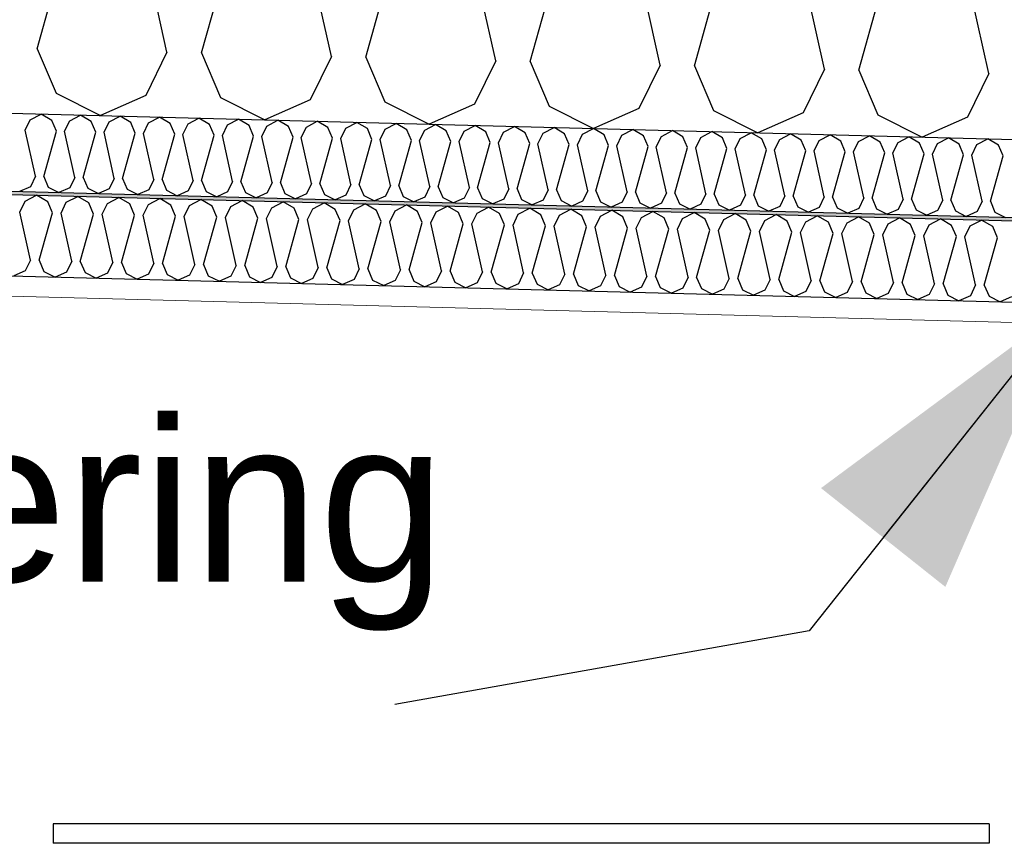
# Model space of a CAD drawing. Header units: millimetres. Extents: x -8544 to 51179, y -2070 to 39312.
# Tile 155 of 165: x 41417 to 42023, y 6214 to 6721. Entities that reach past the tile are written whole.
import ezdxf

# ---------------------------------------------------------------- set-up
doc = ezdxf.new("R2010")
doc.units = ezdxf.units.MM
doc.header["$LTSCALE"] = 0.5
doc.header["$MEASUREMENT"] = 0
doc.linetypes.add('PLINE', pattern=[0])
doc.layers.add('236- Innvendig kledning og overflate(Nye konstruksjoner)', color=7, linetype='Continuous', lineweight=0)
for name, color, linetype in [('256- Faste himlinger og overflatebehandling (Skravur)(Nye konstruksjoner)', 7, 'Continuous'), ('256- Faste himlinger og overflatebehandling(Nye konstruksjoner)', 7, 'Continuous'), ('257- Systemhimlinger (Skravur)(Nye konstruksjoner)', 7, 'Continuous'), ('257- Systemhimlinger(Nye konstruksjoner)', 7, 'Continuous'), ('261- Primærkonstruksjon (tak)', 7, 'Continuous'), ('261- Primærkonstruksjon (tak) (Skravur)', 7, 'Continuous'), ('832- Tekst bygning(Nye konstruksjoner)', 7, 'Continuous')]:
    doc.layers.add(name, color=color, linetype=linetype)
doc.styles.add('GENERATED_STYLE_3', font='arial.ttf')
doc.dimstyles.new('GENERATED_STYLE__2', dxfattribs={"dimtxt": 0.18, "dimasz": 182.4, "dimexe": 0.18, "dimexo": 0.0625, "dimgap": 0, "dimtad": 0, "dimtih": 1, "dimtoh": 1, "dimdec": 4, "dimzin": 0, "dimdsep": 46, "dimcen": 0.09, "dimadec": 0, "dimazin": 0, "dimtfac": 1, "dimtdec": 4, "dimtmove": 0, "dimatfit": 3, "dimldrblk": 'ARROWHEAD_5', "dimfxl": 1, "dimtolj": 1, "dimtzin": 0, "dimarcsym": 0})

# ---------------------------------------------------------------- blocks, each defined once
blk = doc.blocks.new('*X17')
at = {"layer": '261- Primærkonstruksjon (tak) (Skravur)', "linetype": 'PLINE'}
for p, q in [((41427.87, 6702.99), (41460.26, 6819.5)), ((41507.75, 6700.89), (41481.5, 6818.94)), ((41529, 6700.34), (41561.39, 6816.85)), ((41608.89, 6698.25), (41582.64, 6816.29)), ((41630.14, 6697.69), (41662.53, 6814.2)), ((41710.03, 6695.6), (41683.78, 6813.65)), ((41731.28, 6695.04), (41763.67, 6811.55)), ((41811.17, 6692.95), (41784.92, 6811)), ((41832.41, 6692.39), (41864.81, 6808.9)), ((41912.3, 6690.3), (41886.05, 6808.35)), ((41933.55, 6689.74), (41965.94, 6806.26)), ((42013.44, 6687.65), (41987.19, 6805.7)), ((41427.87, 6702.99), (41439.48, 6675.58)), ((41507.75, 6700.89), (41494.72, 6674.13)), ((41529, 6700.34), (41540.62, 6672.93)), ((41608.89, 6698.25), (41595.86, 6671.49)), ((41630.14, 6697.69), (41641.76, 6670.28)), ((41710.03, 6695.6), (41696.99, 6668.84)), ((41731.28, 6695.04), (41742.89, 6667.63)), ((41811.17, 6692.95), (41798.13, 6666.19)), ((41832.41, 6692.39), (41844.03, 6664.99)), ((41912.3, 6690.3), (41899.27, 6663.54)), ((41933.55, 6689.74), (41945.17, 6662.34)), ((42013.44, 6687.65), (42000.41, 6660.89)), ((41439.48, 6675.58), (41466.76, 6661.79)), ((41494.72, 6674.13), (41466.76, 6661.79)), ((41540.62, 6672.93), (41567.9, 6659.14)), ((41595.86, 6671.49), (41567.9, 6659.14)), ((41641.76, 6670.28), (41669.03, 6656.49)), ((41696.99, 6668.84), (41669.03, 6656.49)), ((41742.89, 6667.63), (41770.17, 6653.84)), ((41798.13, 6666.19), (41770.17, 6653.84)), ((41844.03, 6664.99), (41871.31, 6651.19)), ((41899.27, 6663.54), (41871.31, 6651.19)), ((41945.17, 6662.34), (41972.44, 6648.54)), ((42000.41, 6660.89), (41972.44, 6648.54))]:
    blk.add_line(p, q, dxfattribs=at)
blk = doc.blocks.new('*X19')
at = {"layer": '256- Faste himlinger og overflatebehandling (Skravur)(Nye konstruksjoner)', "linetype": 'PLINE'}
for p, q in [((41420.52, 6609.12), (41427.52, 6612.8)), ((41434.33, 6608.76), (41427.52, 6612.8)), ((41445.8, 6608.46), (41452.81, 6612.13)), ((41459.61, 6608.1), (41452.81, 6612.13)), ((41471.09, 6607.8), (41478.09, 6611.47)), ((41484.9, 6607.44), (41478.09, 6611.47)), ((41496.37, 6607.14), (41503.38, 6610.81)), ((41510.18, 6606.78), (41503.38, 6610.81)), ((41417.26, 6602.43), (41420.52, 6609.12)), ((41437.23, 6601.91), (41434.33, 6608.76)), ((41442.54, 6601.77), (41445.8, 6608.46)), ((41462.51, 6601.25), (41459.61, 6608.1)), ((41467.83, 6601.11), (41471.09, 6607.8)), ((41487.8, 6600.59), (41484.9, 6607.44)), ((41493.11, 6600.45), (41496.37, 6607.14)), ((41513.08, 6599.92), (41510.18, 6606.78)), ((41518.4, 6599.79), (41521.65, 6606.48)), ((41521.65, 6606.48), (41528.66, 6610.15)), ((41535.46, 6606.11), (41528.66, 6610.15)), ((41538.37, 6599.26), (41535.46, 6606.11)), ((41543.68, 6599.12), (41546.94, 6605.81)), ((41546.94, 6605.81), (41553.94, 6609.49)), ((41560.75, 6605.45), (41553.94, 6609.49)), ((41563.65, 6598.6), (41560.75, 6605.45)), ((41568.96, 6598.46), (41572.22, 6605.15)), ((41572.22, 6605.15), (41579.23, 6608.82)), ((41586.03, 6604.79), (41579.23, 6608.82)), ((41588.94, 6597.94), (41586.03, 6604.79)), ((41594.25, 6597.8), (41597.51, 6604.49)), ((41597.51, 6604.49), (41604.51, 6608.16)), ((41611.32, 6604.13), (41604.51, 6608.16)), ((41622.79, 6603.83), (41629.8, 6607.5)), ((41636.6, 6603.47), (41629.8, 6607.5)), ((41648.08, 6603.16), (41655.08, 6606.84)), ((41661.89, 6602.8), (41655.08, 6606.84)), ((41673.36, 6602.5), (41680.37, 6606.18)), ((41687.17, 6602.14), (41680.37, 6606.18)), ((41698.64, 6601.84), (41705.65, 6605.51)), ((41712.45, 6601.48), (41705.65, 6605.51)), ((41723.93, 6601.18), (41730.93, 6604.85)), ((41737.74, 6600.82), (41730.93, 6604.85)), ((41423.82, 6572.92), (41417.26, 6602.43)), ((41429.13, 6572.78), (41437.23, 6601.91)), ((41449.1, 6572.26), (41442.54, 6601.77)), ((41454.42, 6572.12), (41462.51, 6601.25)), ((41474.39, 6571.6), (41467.83, 6601.11)), ((41479.7, 6571.46), (41487.8, 6600.59)), ((41499.67, 6570.94), (41493.11, 6600.45)), ((41504.99, 6570.8), (41513.08, 6599.92)), ((41524.96, 6570.27), (41518.4, 6599.79)), ((41530.27, 6570.13), (41538.37, 6599.26)), ((41550.24, 6569.61), (41543.68, 6599.12)), ((41555.55, 6569.47), (41563.65, 6598.6)), ((41575.53, 6568.95), (41568.96, 6598.46)), ((41614.22, 6597.28), (41611.32, 6604.13)), ((41619.53, 6597.14), (41622.79, 6603.83)), ((41639.51, 6596.61), (41636.6, 6603.47)), ((41644.82, 6596.47), (41648.08, 6603.16)), ((41664.79, 6595.95), (41661.89, 6602.8)), ((41670.1, 6595.81), (41673.36, 6602.5)), ((41690.07, 6595.29), (41687.17, 6602.14)), ((41695.39, 6595.15), (41698.64, 6601.84)), ((41715.36, 6594.63), (41712.45, 6601.48)), ((41720.67, 6594.49), (41723.93, 6601.18)), ((41740.64, 6593.97), (41737.74, 6600.82)), ((41745.95, 6593.83), (41749.21, 6600.52)), ((41749.21, 6600.52), (41756.22, 6604.19)), ((41763.02, 6600.15), (41756.22, 6604.19)), ((41765.93, 6593.3), (41763.02, 6600.15)), ((41771.24, 6593.16), (41774.5, 6599.85)), ((41774.5, 6599.85), (41781.5, 6603.53)), ((41788.31, 6599.49), (41781.5, 6603.53)), ((41791.21, 6592.64), (41788.31, 6599.49)), ((41796.52, 6592.5), (41799.78, 6599.19)), ((41799.78, 6599.19), (41806.79, 6602.86)), ((41813.59, 6598.83), (41806.79, 6602.86)), ((41816.5, 6591.98), (41813.59, 6598.83)), ((41821.81, 6591.84), (41825.07, 6598.53)), ((41825.07, 6598.53), (41832.07, 6602.2)), ((41838.88, 6598.17), (41832.07, 6602.2)), ((41841.78, 6591.32), (41838.88, 6598.17)), ((41850.35, 6597.87), (41857.36, 6601.54)), ((41864.16, 6597.51), (41857.36, 6601.54)), ((41875.63, 6597.21), (41882.64, 6600.88)), ((41889.44, 6596.84), (41882.64, 6600.88)), ((41900.92, 6596.54), (41907.92, 6600.22)), ((41914.73, 6596.18), (41907.92, 6600.22)), ((41926.2, 6595.88), (41933.21, 6599.55)), ((41940.01, 6595.52), (41933.21, 6599.55)), ((41951.49, 6595.22), (41958.49, 6598.89)), ((41965.3, 6594.86), (41958.49, 6598.89)), ((41976.77, 6594.56), (41983.78, 6598.23)), ((41990.58, 6594.2), (41983.78, 6598.23)), ((41580.84, 6568.81), (41588.94, 6597.94)), ((41600.81, 6568.29), (41594.25, 6597.8)), ((41606.12, 6568.15), (41614.22, 6597.28)), ((41626.1, 6567.62), (41619.53, 6597.14)), ((41631.41, 6567.49), (41639.51, 6596.61)), ((41651.38, 6566.96), (41644.82, 6596.47)), ((41656.69, 6566.82), (41664.79, 6595.95)), ((41676.66, 6566.3), (41670.1, 6595.81)), ((41681.98, 6566.16), (41690.07, 6595.29)), ((41701.95, 6565.64), (41695.39, 6595.15)), ((41707.26, 6565.5), (41715.36, 6594.63)), ((41727.23, 6564.98), (41720.67, 6594.49)), ((41732.54, 6564.84), (41740.64, 6593.97)), ((41752.52, 6564.31), (41745.95, 6593.83)), ((41757.83, 6564.18), (41765.93, 6593.3)), ((41777.8, 6563.65), (41771.24, 6593.16)), ((41783.11, 6563.51), (41791.21, 6592.64)), ((41803.09, 6562.99), (41796.52, 6592.5)), ((41847.09, 6591.18), (41850.35, 6597.87)), ((41867.06, 6590.65), (41864.16, 6597.51)), ((41872.38, 6590.52), (41875.63, 6597.21)), ((41892.35, 6589.99), (41889.44, 6596.84)), ((41897.66, 6589.85), (41900.92, 6596.54)), ((41917.63, 6589.33), (41914.73, 6596.18)), ((41922.94, 6589.19), (41926.2, 6595.88)), ((41942.92, 6588.67), (41940.01, 6595.52)), ((41948.23, 6588.53), (41951.49, 6595.22)), ((41968.2, 6588.01), (41965.3, 6594.86)), ((41973.51, 6587.87), (41976.77, 6594.56)), ((41993.49, 6587.34), (41990.58, 6594.2)), ((41998.8, 6587.21), (42002.06, 6593.9)), ((42002.06, 6593.9), (42009.06, 6597.57)), ((42015.87, 6593.53), (42009.06, 6597.57)), ((42018.77, 6586.68), (42015.87, 6593.53)), ((41808.4, 6562.85), (41816.5, 6591.98)), ((41828.37, 6562.33), (41821.81, 6591.84)), ((41833.68, 6562.19), (41841.78, 6591.32)), ((41853.65, 6561.67), (41847.09, 6591.18)), ((41858.97, 6561.53), (41867.06, 6590.65)), ((41878.94, 6561), (41872.38, 6590.52)), ((41884.25, 6560.86), (41892.35, 6589.99)), ((41904.22, 6560.34), (41897.66, 6589.85)), ((41909.53, 6560.2), (41917.63, 6589.33)), ((41929.51, 6559.68), (41922.94, 6589.19)), ((41934.82, 6559.54), (41942.92, 6588.67)), ((41954.79, 6559.02), (41948.23, 6588.53)), ((41960.1, 6558.88), (41968.2, 6588.01)), ((41980.08, 6558.36), (41973.51, 6587.87)), ((41985.39, 6558.22), (41993.49, 6587.34)), ((42005.36, 6557.69), (41998.8, 6587.21)), ((42010.67, 6557.55), (42018.77, 6586.68)), ((41423.82, 6572.92), (41420.56, 6566.23)), ((41429.13, 6572.78), (41432.04, 6565.93)), ((41449.1, 6572.26), (41445.85, 6565.57)), ((41454.42, 6572.12), (41457.32, 6565.27)), ((41474.39, 6571.6), (41471.13, 6564.91)), ((41479.7, 6571.46), (41482.61, 6564.61)), ((41499.67, 6570.94), (41496.42, 6564.25)), ((41504.99, 6570.8), (41507.89, 6563.94)), ((41524.96, 6570.27), (41521.7, 6563.58)), ((41530.27, 6570.13), (41533.17, 6563.28)), ((41550.24, 6569.61), (41546.98, 6562.92)), ((41555.55, 6569.47), (41558.46, 6562.62)), ((41575.53, 6568.95), (41572.27, 6562.26)), ((41580.84, 6568.81), (41583.74, 6561.96)), ((41600.81, 6568.29), (41597.55, 6561.6)), ((41606.12, 6568.15), (41609.03, 6561.3)), ((41420.56, 6566.23), (41413.57, 6563.14)), ((41432.04, 6565.93), (41438.86, 6562.48)), ((41445.85, 6565.57), (41438.86, 6562.48)), ((41457.32, 6565.27), (41464.14, 6561.82)), ((41471.13, 6564.91), (41464.14, 6561.82)), ((41482.61, 6564.61), (41489.42, 6561.16)), ((41496.42, 6564.25), (41489.42, 6561.16)), ((41507.89, 6563.94), (41514.71, 6560.5)), ((41521.7, 6563.58), (41514.71, 6560.5)), ((41533.17, 6563.28), (41539.99, 6559.83)), ((41546.98, 6562.92), (41539.99, 6559.83)), ((41558.46, 6562.62), (41565.28, 6559.17)), ((41572.27, 6562.26), (41565.28, 6559.17)), ((41583.74, 6561.96), (41590.56, 6558.51)), ((41626.1, 6567.62), (41622.84, 6560.93)), ((41631.41, 6567.49), (41634.31, 6560.63)), ((41651.38, 6566.96), (41648.12, 6560.27)), ((41656.69, 6566.82), (41659.6, 6559.97)), ((41676.66, 6566.3), (41673.41, 6559.61)), ((41681.98, 6566.16), (41684.88, 6559.31)), ((41701.95, 6565.64), (41698.69, 6558.95)), ((41707.26, 6565.5), (41710.16, 6558.65)), ((41727.23, 6564.98), (41723.97, 6558.29)), ((41732.54, 6564.84), (41735.45, 6557.99)), ((41752.52, 6564.31), (41749.26, 6557.62)), ((41757.83, 6564.18), (41760.73, 6557.32)), ((41777.8, 6563.65), (41774.54, 6556.96)), ((41783.11, 6563.51), (41786.02, 6556.66)), ((41803.09, 6562.99), (41799.83, 6556.3)), ((41808.4, 6562.85), (41811.3, 6556)), ((41828.37, 6562.33), (41825.11, 6555.64)), ((41833.68, 6562.19), (41836.59, 6555.34)), ((41597.55, 6561.6), (41590.56, 6558.51)), ((41609.03, 6561.3), (41615.85, 6557.85)), ((41622.84, 6560.93), (41615.85, 6557.85)), ((41634.31, 6560.63), (41641.13, 6557.19)), ((41648.12, 6560.27), (41641.13, 6557.19)), ((41659.6, 6559.97), (41666.41, 6556.52)), ((41673.41, 6559.61), (41666.41, 6556.52)), ((41684.88, 6559.31), (41691.7, 6555.86)), ((41698.69, 6558.95), (41691.7, 6555.86)), ((41710.16, 6558.65), (41716.98, 6555.2)), ((41723.97, 6558.29), (41716.98, 6555.2)), ((41735.45, 6557.99), (41742.27, 6554.54)), ((41749.26, 6557.62), (41742.27, 6554.54)), ((41760.73, 6557.32), (41767.55, 6553.88)), ((41774.54, 6556.96), (41767.55, 6553.88)), ((41786.02, 6556.66), (41792.84, 6553.21)), ((41799.83, 6556.3), (41792.84, 6553.21)), ((41811.3, 6556), (41818.12, 6552.55)), ((41853.65, 6561.67), (41850.4, 6554.98)), ((41858.97, 6561.53), (41861.87, 6554.68)), ((41878.94, 6561), (41875.68, 6554.31)), ((41884.25, 6560.86), (41887.15, 6554.01)), ((41904.22, 6560.34), (41900.96, 6553.65)), ((41909.53, 6560.2), (41912.44, 6553.35)), ((41929.51, 6559.68), (41926.25, 6552.99)), ((41934.82, 6559.54), (41937.72, 6552.69)), ((41954.79, 6559.02), (41951.53, 6552.33)), ((41960.1, 6558.88), (41963.01, 6552.03)), ((41980.08, 6558.36), (41976.82, 6551.67)), ((41985.39, 6558.22), (41988.29, 6551.36)), ((42005.36, 6557.69), (42002.1, 6551)), ((42010.67, 6557.55), (42013.58, 6550.7)), ((41825.11, 6555.64), (41818.12, 6552.55)), ((41836.59, 6555.34), (41843.41, 6551.89)), ((41850.4, 6554.98), (41843.41, 6551.89)), ((41861.87, 6554.68), (41868.69, 6551.23)), ((41875.68, 6554.31), (41868.69, 6551.23)), ((41887.15, 6554.01), (41893.97, 6550.56)), ((41900.96, 6553.65), (41893.97, 6550.56)), ((41912.44, 6553.35), (41919.26, 6549.9)), ((41926.25, 6552.99), (41919.26, 6549.9)), ((41937.72, 6552.69), (41944.54, 6549.24)), ((41951.53, 6552.33), (41944.54, 6549.24)), ((41963.01, 6552.03), (41969.83, 6548.58)), ((41976.82, 6551.67), (41969.83, 6548.58)), ((41988.29, 6551.36), (41995.11, 6547.92)), ((42002.1, 6551), (41995.11, 6547.92)), ((42013.58, 6550.7), (42020.4, 6547.25)), ((42027.39, 6550.34), (42020.4, 6547.25))]:
    blk.add_line(p, q, dxfattribs=at)
blk = doc.blocks.new('*X20')
at = {"layer": '256- Faste himlinger og overflatebehandling (Skravur)(Nye konstruksjoner)', "linetype": 'PLINE'}
for p, q in [((41420.49, 6652.79), (41423.62, 6659.21)), ((41423.62, 6659.21), (41430.35, 6662.74)), ((41436.88, 6658.87), (41430.35, 6662.74)), ((41439.67, 6652.29), (41436.88, 6658.87)), ((41447.9, 6658.58), (41454.62, 6662.1)), ((41461.15, 6658.23), (41454.62, 6662.1)), ((41472.17, 6657.94), (41478.89, 6661.47)), ((41485.43, 6657.6), (41478.89, 6661.47)), ((41496.44, 6657.31), (41503.17, 6660.83)), ((41509.7, 6656.96), (41503.17, 6660.83)), ((41520.71, 6656.67), (41527.44, 6660.2)), ((41533.97, 6656.32), (41527.44, 6660.2)), ((41544.99, 6656.04), (41551.71, 6659.56)), ((41558.25, 6655.69), (41551.71, 6659.56)), ((41569.26, 6655.4), (41575.99, 6658.93)), ((41582.52, 6655.05), (41575.99, 6658.93)), ((41426.79, 6624.46), (41420.49, 6652.79)), ((41444.77, 6652.16), (41447.9, 6658.58)), ((41463.94, 6651.65), (41461.15, 6658.23)), ((41469.04, 6651.52), (41472.17, 6657.94)), ((41488.21, 6651.02), (41485.43, 6657.6)), ((41493.31, 6650.88), (41496.44, 6657.31)), ((41512.49, 6650.38), (41509.7, 6656.96)), ((41517.59, 6650.25), (41520.71, 6656.67)), ((41536.76, 6649.75), (41533.97, 6656.32)), ((41541.86, 6649.61), (41544.99, 6656.04)), ((41561.03, 6649.11), (41558.25, 6655.69)), ((41566.13, 6648.98), (41569.26, 6655.4)), ((41585.31, 6648.48), (41582.52, 6655.05)), ((41590.41, 6648.34), (41593.53, 6654.76)), ((41593.53, 6654.76), (41600.26, 6658.29)), ((41606.79, 6654.42), (41600.26, 6658.29)), ((41609.58, 6647.84), (41606.79, 6654.42)), ((41614.68, 6647.71), (41617.81, 6654.13)), ((41617.81, 6654.13), (41624.53, 6657.65)), ((41631.06, 6653.78), (41624.53, 6657.65)), ((41633.85, 6647.2), (41631.06, 6653.78)), ((41638.95, 6647.07), (41642.08, 6653.49)), ((41642.08, 6653.49), (41648.81, 6657.02)), ((41655.34, 6653.15), (41648.81, 6657.02)), ((41658.12, 6646.57), (41655.34, 6653.15)), ((41663.22, 6646.44), (41666.35, 6652.86)), ((41666.35, 6652.86), (41673.08, 6656.38)), ((41679.61, 6652.51), (41673.08, 6656.38)), ((41690.63, 6652.22), (41697.35, 6655.75)), ((41703.88, 6651.87), (41697.35, 6655.75)), ((41714.9, 6651.59), (41721.62, 6655.11)), ((41728.16, 6651.24), (41721.62, 6655.11)), ((41739.17, 6650.95), (41745.9, 6654.48)), ((41752.43, 6650.6), (41745.9, 6654.48)), ((41763.44, 6650.32), (41770.17, 6653.84)), ((41776.7, 6649.97), (41770.17, 6653.84)), ((41787.72, 6649.68), (41794.44, 6653.21)), ((41800.97, 6649.33), (41794.44, 6653.21)), ((41431.89, 6624.33), (41439.67, 6652.29)), ((41451.07, 6623.82), (41444.77, 6652.16)), ((41456.17, 6623.69), (41463.94, 6651.65)), ((41475.34, 6623.19), (41469.04, 6651.52)), ((41480.44, 6623.05), (41488.21, 6651.02)), ((41499.61, 6622.55), (41493.31, 6650.88)), ((41504.71, 6622.42), (41512.49, 6650.38)), ((41523.89, 6621.92), (41517.59, 6650.25)), ((41528.99, 6621.78), (41536.76, 6649.75)), ((41548.16, 6621.28), (41541.86, 6649.61)), ((41553.26, 6621.15), (41561.03, 6649.11)), ((41572.43, 6620.65), (41566.13, 6648.98)), ((41577.53, 6620.51), (41585.31, 6648.48)), ((41596.71, 6620.01), (41590.41, 6648.34)), ((41601.8, 6619.88), (41609.58, 6647.84)), ((41620.98, 6619.37), (41614.68, 6647.71)), ((41626.08, 6619.24), (41633.85, 6647.2)), ((41645.25, 6618.74), (41638.95, 6647.07)), ((41682.4, 6645.93), (41679.61, 6652.51)), ((41687.5, 6645.8), (41690.63, 6652.22)), ((41706.67, 6645.3), (41703.88, 6651.87)), ((41711.77, 6645.16), (41714.9, 6651.59)), ((41730.94, 6644.66), (41728.16, 6651.24)), ((41736.04, 6644.53), (41739.17, 6650.95)), ((41755.22, 6644.03), (41752.43, 6650.6)), ((41760.32, 6643.89), (41763.44, 6650.32)), ((41779.49, 6643.39), (41776.7, 6649.97)), ((41784.59, 6643.26), (41787.72, 6649.68)), ((41803.76, 6642.75), (41800.97, 6649.33)), ((41808.86, 6642.62), (41811.99, 6649.04)), ((41811.99, 6649.04), (41818.72, 6652.57)), ((41825.25, 6648.7), (41818.72, 6652.57)), ((41828.04, 6642.12), (41825.25, 6648.7)), ((41833.14, 6641.99), (41836.26, 6648.41)), ((41836.26, 6648.41), (41842.99, 6651.93)), ((41849.52, 6648.06), (41842.99, 6651.93)), ((41852.31, 6641.48), (41849.52, 6648.06)), ((41857.41, 6641.35), (41860.54, 6647.77)), ((41860.54, 6647.77), (41867.26, 6651.3)), ((41873.79, 6647.43), (41867.26, 6651.3)), ((41876.58, 6640.85), (41873.79, 6647.43)), ((41881.68, 6640.71), (41884.81, 6647.14)), ((41884.81, 6647.14), (41891.53, 6650.66)), ((41898.07, 6646.79), (41891.53, 6650.66)), ((41900.85, 6640.21), (41898.07, 6646.79)), ((41909.08, 6646.5), (41915.81, 6650.03)), ((41922.34, 6646.15), (41915.81, 6650.03)), ((41933.36, 6645.87), (41940.08, 6649.39)), ((41946.61, 6645.52), (41940.08, 6649.39)), ((41957.63, 6645.23), (41964.35, 6648.76)), ((41970.89, 6644.88), (41964.35, 6648.76)), ((41981.9, 6644.59), (41988.63, 6648.12)), ((41995.16, 6644.25), (41988.63, 6648.12)), ((42006.17, 6643.96), (42012.9, 6647.48)), ((42019.43, 6643.61), (42012.9, 6647.48)), ((41650.35, 6618.61), (41658.12, 6646.57)), ((41669.52, 6618.1), (41663.22, 6646.44)), ((41674.62, 6617.97), (41682.4, 6645.93)), ((41693.8, 6617.47), (41687.5, 6645.8)), ((41698.9, 6617.33), (41706.67, 6645.3)), ((41718.07, 6616.83), (41711.77, 6645.16)), ((41723.17, 6616.7), (41730.94, 6644.66)), ((41742.34, 6616.2), (41736.04, 6644.53)), ((41747.44, 6616.06), (41755.22, 6644.03)), ((41766.62, 6615.56), (41760.32, 6643.89)), ((41771.72, 6615.43), (41779.49, 6643.39)), ((41790.89, 6614.93), (41784.59, 6643.26)), ((41795.99, 6614.79), (41803.76, 6642.75)), ((41815.16, 6614.29), (41808.86, 6642.62)), ((41820.26, 6614.16), (41828.04, 6642.12)), ((41839.43, 6613.65), (41833.14, 6641.99)), ((41844.53, 6613.52), (41852.31, 6641.48)), ((41863.71, 6613.02), (41857.41, 6641.35)), ((41868.81, 6612.89), (41876.58, 6640.85)), ((41887.98, 6612.38), (41881.68, 6640.71)), ((41905.95, 6640.08), (41909.08, 6646.5)), ((41925.13, 6639.58), (41922.34, 6646.15)), ((41930.23, 6639.44), (41933.36, 6645.87)), ((41949.4, 6638.94), (41946.61, 6645.52)), ((41954.5, 6638.81), (41957.63, 6645.23)), ((41973.67, 6638.31), (41970.89, 6644.88)), ((41978.77, 6638.17), (41981.9, 6644.59)), ((41997.95, 6637.67), (41995.16, 6644.25)), ((42003.05, 6637.54), (42006.17, 6643.96)), ((42022.22, 6637.03), (42019.43, 6643.61)), ((41893.08, 6612.25), (41900.85, 6640.21)), ((41912.25, 6611.75), (41905.95, 6640.08)), ((41917.35, 6611.61), (41925.13, 6639.58)), ((41936.53, 6611.11), (41930.23, 6639.44)), ((41941.63, 6610.98), (41949.4, 6638.94)), ((41960.8, 6610.48), (41954.5, 6638.81)), ((41965.9, 6610.34), (41973.67, 6638.31)), ((41985.07, 6609.84), (41978.77, 6638.17)), ((41990.17, 6609.71), (41997.95, 6637.67)), ((42009.35, 6609.21), (42003.05, 6637.54)), ((42014.45, 6609.07), (42022.22, 6637.03)), ((41426.79, 6624.46), (41423.67, 6618.04)), ((41431.89, 6624.33), (41434.68, 6617.75)), ((41451.07, 6623.82), (41447.94, 6617.4)), ((41456.17, 6623.69), (41458.95, 6617.11)), ((41475.34, 6623.19), (41472.21, 6616.77)), ((41480.44, 6623.05), (41483.23, 6616.48)), ((41499.61, 6622.55), (41496.49, 6616.13)), ((41504.71, 6622.42), (41507.5, 6615.84)), ((41423.67, 6618.04), (41416.96, 6615.07)), ((41434.68, 6617.75), (41441.23, 6614.44)), ((41447.94, 6617.4), (41441.23, 6614.44)), ((41458.95, 6617.11), (41465.5, 6613.8)), ((41472.21, 6616.77), (41465.5, 6613.8)), ((41483.23, 6616.48), (41489.77, 6613.17)), ((41523.89, 6621.92), (41520.76, 6615.49)), ((41528.99, 6621.78), (41531.77, 6615.21)), ((41548.16, 6621.28), (41545.03, 6614.86)), ((41553.26, 6621.15), (41556.05, 6614.57)), ((41572.43, 6620.65), (41569.3, 6614.22)), ((41577.53, 6620.51), (41580.32, 6613.94)), ((41596.71, 6620.01), (41593.58, 6613.59)), ((41601.8, 6619.88), (41604.59, 6613.3)), ((41620.98, 6619.37), (41617.85, 6612.95)), ((41626.08, 6619.24), (41628.87, 6612.66)), ((41645.25, 6618.74), (41642.12, 6612.32)), ((41650.35, 6618.61), (41653.14, 6612.03)), ((41669.52, 6618.1), (41666.4, 6611.68)), ((41674.62, 6617.97), (41677.41, 6611.39)), ((41693.8, 6617.47), (41690.67, 6611.05)), ((41698.9, 6617.33), (41701.68, 6610.76)), ((41718.07, 6616.83), (41714.94, 6610.41)), ((41723.17, 6616.7), (41725.96, 6610.12)), ((41496.49, 6616.13), (41489.77, 6613.17)), ((41507.5, 6615.84), (41514.05, 6612.53)), ((41520.76, 6615.49), (41514.05, 6612.53)), ((41531.77, 6615.21), (41538.32, 6611.9)), ((41545.03, 6614.86), (41538.32, 6611.9)), ((41556.05, 6614.57), (41562.59, 6611.26)), ((41569.3, 6614.22), (41562.59, 6611.26)), ((41580.32, 6613.94), (41586.87, 6610.62)), ((41593.58, 6613.59), (41586.87, 6610.62)), ((41604.59, 6613.3), (41611.14, 6609.99)), ((41617.85, 6612.95), (41611.14, 6609.99)), ((41628.87, 6612.66), (41635.41, 6609.35)), ((41642.12, 6612.32), (41635.41, 6609.35)), ((41653.14, 6612.03), (41659.69, 6608.72)), ((41666.4, 6611.68), (41659.69, 6608.72)), ((41677.41, 6611.39), (41683.96, 6608.08)), ((41690.67, 6611.05), (41683.96, 6608.08)), ((41701.68, 6610.76), (41708.23, 6607.45)), ((41714.94, 6610.41), (41708.23, 6607.45)), ((41742.34, 6616.2), (41739.21, 6609.77)), ((41747.44, 6616.06), (41750.23, 6609.49)), ((41766.62, 6615.56), (41763.49, 6609.14)), ((41771.72, 6615.43), (41774.5, 6608.85)), ((41790.89, 6614.93), (41787.76, 6608.5)), ((41795.99, 6614.79), (41798.78, 6608.21)), ((41815.16, 6614.29), (41812.03, 6607.87)), ((41820.26, 6614.16), (41823.05, 6607.58)), ((41839.43, 6613.65), (41836.31, 6607.23)), ((41844.53, 6613.52), (41847.32, 6606.94)), ((41863.71, 6613.02), (41860.58, 6606.6)), ((41868.81, 6612.89), (41871.6, 6606.31)), ((41887.98, 6612.38), (41884.85, 6605.96)), ((41893.08, 6612.25), (41895.87, 6605.67)), ((41912.25, 6611.75), (41909.13, 6605.32)), ((41917.35, 6611.61), (41920.14, 6605.04)), ((41936.53, 6611.11), (41933.4, 6604.69)), ((41941.63, 6610.98), (41944.41, 6604.4)), ((41960.8, 6610.48), (41957.67, 6604.05)), ((41965.9, 6610.34), (41968.69, 6603.77)), ((41725.96, 6610.12), (41732.5, 6606.81)), ((41739.21, 6609.77), (41732.5, 6606.81)), ((41750.23, 6609.49), (41756.78, 6606.18)), ((41763.49, 6609.14), (41756.78, 6606.18)), ((41774.5, 6608.85), (41781.05, 6605.54)), ((41787.76, 6608.5), (41781.05, 6605.54)), ((41798.78, 6608.21), (41805.32, 6604.9)), ((41812.03, 6607.87), (41805.32, 6604.9)), ((41823.05, 6607.58), (41829.6, 6604.27)), ((41836.31, 6607.23), (41829.6, 6604.27)), ((41847.32, 6606.94), (41853.87, 6603.63)), ((41860.58, 6606.6), (41853.87, 6603.63)), ((41871.6, 6606.31), (41878.14, 6603)), ((41884.85, 6605.96), (41878.14, 6603)), ((41895.87, 6605.67), (41902.41, 6602.36)), ((41909.13, 6605.32), (41902.41, 6602.36)), ((41920.14, 6605.04), (41926.69, 6601.73)), ((41933.4, 6604.69), (41926.69, 6601.73)), ((41944.41, 6604.4), (41950.96, 6601.09)), ((41985.07, 6609.84), (41981.94, 6603.42)), ((41990.17, 6609.71), (41992.96, 6603.13)), ((42009.35, 6609.21), (42006.22, 6602.78)), ((42014.45, 6609.07), (42017.23, 6602.49)), ((41957.67, 6604.05), (41950.96, 6601.09)), ((41968.69, 6603.77), (41975.23, 6600.45)), ((41981.94, 6603.42), (41975.23, 6600.45)), ((41992.96, 6603.13), (41999.51, 6599.82)), ((42006.22, 6602.78), (41999.51, 6599.82)), ((42017.23, 6602.49), (42023.78, 6599.18))]:
    blk.add_line(p, q, dxfattribs=at)
blk = doc.blocks.new('ARROWHEAD_5')
at = {"linetype": 'Continuous'}
blk.add_hatch(color=256, dxfattribs=at).paths.add_polyline_path([(-1, 0.2679), (0, 0), (-1, -0.2679)])
blk.add_line((0, 0), (-1, 0), dxfattribs=at)

msp = doc.modelspace()

# ---------------------------------------------------------------- hatches: boundary and pattern name
at = {"layer": '256- Faste himlinger og overflatebehandling (Skravur)(Nye konstruksjoner)', "linetype": 'Continuous'}
msp.add_hatch(color=256, dxfattribs=at).paths.add_polyline_path([(39201.93, 6673.08), (39201.93, 6671.08), (43699.43, 6553.3), (43699.43, 6555.31)])
h = msp.add_hatch(dxfattribs=at)
h.set_pattern_fill('Gips', color=256, style=0, pattern_type=2)
h.set_pattern_definition([(358.5, (0, 0), (2.26699, 86.57286), [0, -50]), (358.5, (26.125, 42.63), (2.26699, 86.57286), [0, -50])])
h.paths.add_polyline_path([(39201.93, 6608.55), (43699.43, 6490.78), (43699.43, 6503.29), (39201.93, 6621.06)])
at = {"layer": '257- Systemhimlinger (Skravur)(Nye konstruksjoner)', "linetype": 'Continuous'}
h = msp.add_hatch(dxfattribs=at)
h.set_pattern_fill('Prikker_tett', color=256, style=0, pattern_type=2)
h.set_pattern_definition([(0, (0, 0), (0, 43.30127), [0, -25]), (0, (12.5, 21.65), (0, 43.30127), [0, -25])])
h.paths.add_polyline_path([(41437.68, 6214), (42013.68, 6214), (42013.68, 6226), (41437.68, 6226)])

# ---------------------------------------------------------------- linework, layer by layer
at = {"layer": '236- Innvendig kledning og overflate(Nye konstruksjoner)', "linetype": 'PLINE'}
msp.add_line((39201.93, 6608.55), (43711.93, 6490.46), dxfattribs=at)
at = {"layer": '256- Faste himlinger og overflatebehandling(Nye konstruksjoner)', "linetype": 'PLINE'}
for p, q in [((39201.93, 6673.08), (43711.93, 6554.98)), ((39201.93, 6671.08), (43711.93, 6552.98)), ((39201.93, 6621.06), (43711.93, 6502.96))]:
    msp.add_line(p, q, dxfattribs=at)
at = {"layer": '257- Systemhimlinger(Nye konstruksjoner)', "linetype": 'PLINE'}
for p, q in [((41437.68, 6226), (41437.68, 6214)), ((42013.68, 6226), (41437.68, 6226)), ((42013.68, 6226), (42013.68, 6214)), ((42013.68, 6214), (41437.68, 6214))]:
    msp.add_line(p, q, dxfattribs=at)
at = {"layer": '261- Primærkonstruksjon (tak)', "linetype": 'PLINE'}
msp.add_line((39201.93, 6721.09), (43711.93, 6602.99), dxfattribs=at)

# ---------------------------------------------------------------- block references
at = {"layer": '256- Faste himlinger og overflatebehandling(Nye konstruksjoner)'}
for name in ['*X20', '*X19']:
    msp.add_blockref(name, (0, 0), dxfattribs=at)
at = {"layer": '261- Primærkonstruksjon (tak)'}
msp.add_blockref('*X17', (0, 0), dxfattribs=at)

# ---------------------------------------------------------------- texts
at = {"layer": '832- Tekst bygning(Nye konstruksjoner)', "linetype": 'Continuous', "insert": (39971, 6344.77), "char_height": 100, "attachment_point": 7, "style": 'GENERATED_STYLE_3'}
msp.add_mtext('\\A1;{\\pql;\\fArial|b0|i0|c0|p0;\\W1.000000;Ny dampsperre og isolering}', dxfattribs=at)

# ---------------------------------------------------------------- leaders
at = {"layer": '832- Tekst bygning(Nye konstruksjoner)', "linetype": 'PLINE', "annotation_type": 0, "has_hookline": 1, "hookline_direction": 1, "text_width": 1686.7}
msp.add_leader([(42061.93, 6545), (41902.85, 6344.77), (41647.99, 6299.35)], dimstyle='GENERATED_STYLE__2', dxfattribs=at)

doc.saveas('drawing.dxf')
